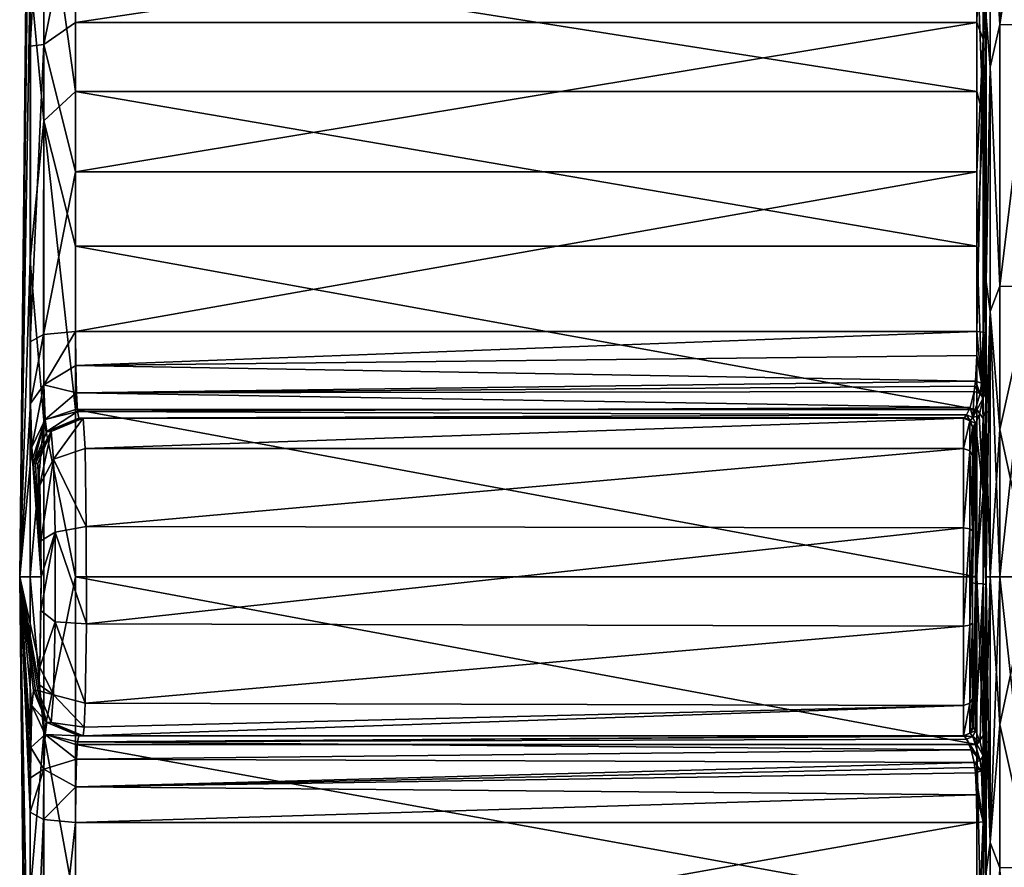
# Model space of a CAD drawing. Header units: metres. Extents: x -150 to 307, y -550 to 84.
# Tile 42 of 256: x -150 to -128, y -6 to 12. Entities that reach past the tile are written whole.
import ezdxf

# ---------------------------------------------------------------- set-up
doc = ezdxf.new("R2010")
doc.units = ezdxf.units.M
doc.layers.add('solid_26006363', color=7, linetype='CONTINUOUS')

msp = doc.modelspace()

# ---------------------------------------------------------------- linework, layer by layer
at = {"layer": 'solid_26006363'}
for points in [[(-149.55748, 22.002348, 0.929907), (-149.557495, 21.161976, -6.093599), (-149.790115, 0, 4.446302)], [(-149.55748, 20.572863, 7.856444), (-149.55748, 22.002348, 0.929907), (-149.790115, 0, 4.446302)], [(-149.557495, 21.161976, -6.093599), (-149.557495, 18.137924, -12.489114), (-149.790115, 0, 4.446302)], [(-149.549118, 3.821552, 22.070028), (-149.55748, 20.572863, 7.856444), (-149.790115, 0, 4.446302)], [(-149.549118, 3.821552, 22.070028), (-149.557495, 17.017513, 13.977287), (-149.55748, 20.572863, 7.856444)], [(-149.557495, 18.137924, -12.489114), (-149.55748, 13.243367, -17.594952), (-149.790115, 0, 4.446302)], [(-128.566528, 17.221184, 15.16188), (-128.704758, 15.19234, 17.268261), (-128.704758, 12.221096, 19.484476)], [(-128.566528, 11.85978, 19.641726), (-128.566528, 17.221184, 15.16188), (-128.704758, 12.221096, 19.484476)], [(-128.566528, 11.85978, 19.641726), (-128.504959, 15.066112, 17.124796), (-128.566528, 17.221184, 15.16188)], [(-149.257004, 17.04879, 15.010102), (-149.557495, 17.017513, 13.977287), (-149.557495, 11.70232, 18.655272)], [(-149.257004, 17.04879, 15.010102), (-149.557495, 11.70232, 18.655272), (-149.257004, 11.741058, 19.445103)], [(-149.55748, 5.181652, 21.403736), (-149.557495, 11.70232, 18.655272), (-149.557495, 17.017513, 13.977287)], [(-149.549118, 3.821552, 22.070028), (-149.55748, 5.181652, 21.403736), (-149.557495, 17.017513, 13.977287)], [(-149.257004, 17.04879, 15.010102), (-149.257004, 11.741058, 19.445103), (-148.557724, 15.192333, 17.268267)], [(-128.41214, 15.710423, -13.613159), (-128.199997, 16.75091, -12.161292), (-128.199997, 12.17732, -16.739262)], [(-128.41214, 15.710423, 13.613159), (-128.199997, 12.177239, 16.739321), (-128.199997, 16.750858, 12.161364)], [(-127.5, 16.747065, -12.166586), (-128.199997, 12.17732, -16.739262), (-128.199997, 16.75091, -12.161292)], [(-127.5, 16.747051, 12.166605), (-128.199997, 16.750858, 12.161364), (-128.199997, 12.177239, 16.739321)], [(-127.5, 16.747065, -12.166586), (-127.5, 12.169675, -16.74482), (-128.199997, 12.17732, -16.739262)], [(-127.5, 12.169649, 16.744839), (-127.5, 16.747051, 12.166605), (-128.199997, 12.177239, 16.739321)], [(-128.504959, 12.119553, 19.322598), (-128.5, 10.680099, 19.901461), (-128.5, 16.267986, 15.667793)], [(-128.504959, 15.066112, 17.124796), (-128.504959, 12.119553, 19.322598), (-128.5, 16.267986, 15.667793)], [(-128.5, 16.267986, 15.667793), (-128.5, 10.680099, 19.901461), (-128.5, 12.352359, 16.982695)], [(-128.566528, 15.87718, -16.564024), (-128.566528, 10.156107, -20.574385), (-128.704758, 13.833979, -18.374466)], [(-128.566528, 15.87718, -16.564024), (-128.504959, 13.719043, -18.221806), (-128.504959, 10.613758, -20.188969)], [(-128.566528, 15.87718, -16.564024), (-128.504959, 10.613758, -20.188969), (-128.566528, 10.156107, -20.574385)], [(-128.504959, 13.719043, -18.221806), (-128.5, 15.870597, -16.070179), (-128.5, 10.17768, -20.162928)], [(-128.5, 15.870597, -16.070179), (-128.5, 12.352546, -16.982559), (-128.5, 6.504693, -19.967161)], [(-128.5, 10.17768, -20.162928), (-128.5, 15.870597, -16.070179), (-128.5, 6.504693, -19.967161)], [(-149.257004, 10.054439, -20.368423), (-149.55748, 13.243367, -17.594952), (-149.257004, 15.718242, -16.398211)], [(-149.257004, 15.718242, -16.398211), (-148.557724, 13.833977, -18.374468), (-148.557724, 10.702678, -20.35811)], [(-149.257004, 10.054439, -20.368423), (-149.257004, 15.718242, -16.398211), (-148.557724, 10.702678, -20.35811)], [(-128.41214, 11.23877, -17.487869), (-128.5, 12.352546, -16.982559), (-128.41214, 15.710423, -13.613159)], [(-128.41214, 15.710423, 13.613159), (-128.5, 12.352359, 16.982695), (-128.41214, 11.23877, 17.487869)], [(-128.41214, 15.710423, 13.613159), (-128.41214, 11.23877, 17.487869), (-128.199997, 12.177239, 16.739321)], [(-128.41214, 11.23877, -17.487869), (-128.41214, 15.710423, -13.613159), (-128.199997, 12.17732, -16.739262)], [(-149.257004, 11.741058, 19.445103), (-148.557724, 12.221092, 19.484478), (-148.557724, 15.192333, 17.268267)], [(-128.704758, 15.19234, 17.268261), (-148.557724, 15.192333, 17.268267), (-148.557724, 12.221092, 19.484478)], [(-128.704758, 12.221096, 19.484476), (-128.704758, 15.19234, 17.268261), (-148.557724, 12.221092, 19.484478)], [(-128.566528, 11.85978, 19.641726), (-128.504959, 12.119553, 19.322598), (-128.504959, 15.066112, 17.124796)], [(-128.704758, 13.833979, -18.374466), (-128.704758, 10.702678, -20.35811), (-148.557724, 13.833977, -18.374468)], [(-128.704758, 10.702678, -20.35811), (-148.557724, 10.702678, -20.35811), (-148.557724, 13.833977, -18.374468)], [(-128.566528, 10.156107, -20.574385), (-128.704758, 10.702678, -20.35811), (-128.704758, 13.833979, -18.374466)], [(-128.504959, 10.613758, -20.188969), (-128.504959, 13.719043, -18.221806), (-128.5, 10.17768, -20.162928)], [(-149.55748, 13.243367, -17.594952), (-149.557495, 6.983057, -20.88545), (-149.790115, 0, 4.446302)], [(-149.257004, 10.054439, -20.368423), (-149.557495, 6.983057, -20.88545), (-149.55748, 13.243367, -17.594952)], [(-149.257004, 11.741058, 19.445103), (-148.557724, 8.93243, 21.194614), (-148.557724, 12.221092, 19.484478)], [(-128.704758, 12.221096, 19.484476), (-148.557724, 12.221092, 19.484478), (-148.557724, 8.93243, 21.194614)], [(-128.704758, 8.932431, 21.194614), (-128.704758, 12.221096, 19.484476), (-148.557724, 8.93243, 21.194614)], [(-128.566528, 11.85978, 19.641726), (-128.704758, 12.221096, 19.484476), (-128.704758, 8.932431, 21.194614)], [(-128.41214, 11.23877, -17.487869), (-128.5, 6.504693, -19.967161), (-128.5, 12.352546, -16.982559)], [(-128.5, 10.680099, 19.901461), (-128.5, 6.5045, 19.967224), (-128.5, 12.352359, 16.982695)], [(-128.41214, 11.23877, 17.487869), (-128.5, 12.352359, 16.982695), (-128.5, 6.5045, 19.967224)], [(-128.41214, 11.23877, -17.487869), (-128.199997, 12.17732, -16.739262), (-128.199997, 6.413888, -19.681261)], [(-128.41214, 11.23877, 17.487869), (-128.199997, 6.413818, 19.681284), (-128.199997, 12.177239, 16.739321)], [(-127.5, 12.169675, -16.74482), (-128.199997, 6.413888, -19.681261), (-128.199997, 12.17732, -16.739262)], [(-127.5, 12.169649, 16.744839), (-128.199997, 12.177239, 16.739321), (-128.199997, 6.413818, 19.681284)], [(-127.5, 12.169675, -16.74482), (-127.5, 6.400923, -19.685482), (-128.199997, 6.413888, -19.681261)], [(-127.5, 6.400903, 19.685488), (-127.5, 12.169649, 16.744839), (-128.199997, 6.413818, 19.681284)], [(-128.566528, 11.85978, 19.641726), (-128.504959, 8.858209, 21.018526), (-128.504959, 12.119553, 19.322598)], [(-128.504959, 12.119553, 19.322598), (-128.504959, 8.858209, 21.018526), (-128.5, 10.680099, 19.901461)], [(-149.257004, 11.741058, 19.445103), (-149.557495, 11.70232, 18.655272), (-149.55748, 5.181652, 21.403736)], [(-149.263947, 5.343057, 22.070446), (-149.257004, 11.741058, 19.445103), (-149.55748, 5.181652, 21.403736)], [(-149.257004, 11.741058, 19.445103), (-149.263947, 5.343057, 22.070446), (-148.557724, 8.93243, 21.194614)], [(-128.566528, 11.85978, 19.641726), (-128.704758, 8.932431, 21.194614), (-128.704758, 5.411765, 22.354258)], [(-128.566528, 11.85978, 19.641726), (-128.704758, 5.411765, 22.354258), (-128.566528, 5.398715, 22.30035)], [(-128.566528, 11.85978, 19.641726), (-128.566528, 5.398715, 22.30035), (-128.504959, 8.858209, 21.018526)], [(-128.41214, 5.856619, -19.945814), (-128.5, 6.504693, -19.967161), (-128.41214, 11.23877, -17.487869)], [(-128.41214, 11.23877, 17.487869), (-128.5, 6.5045, 19.967224), (-128.41214, 5.856619, 19.945814)], [(-128.41214, 11.23877, 17.487869), (-128.41214, 5.856619, 19.945814), (-128.199997, 6.413818, 19.681284)], [(-128.41214, 5.856619, -19.945814), (-128.41214, 11.23877, -17.487869), (-128.199997, 6.413888, -19.681261)], [(-149.257004, 10.054439, -20.368423), (-148.557724, 10.702678, -20.35811), (-148.557724, 7.293396, -21.812986)], [(-128.704758, 7.293396, -21.812986), (-148.557724, 7.293396, -21.812986), (-148.557724, 10.702678, -20.35811)], [(-128.704758, 10.702678, -20.35811), (-128.704758, 7.293396, -21.812986), (-148.557724, 10.702678, -20.35811)], [(-128.566528, 10.156107, -20.574385), (-128.704758, 7.293396, -21.812986), (-128.704758, 10.702678, -20.35811)], [(-128.504959, 5.366802, 22.168531), (-128.5, 4.075752, 22.215359), (-128.5, 10.680099, 19.901461)], [(-128.504959, 8.858209, 21.018526), (-128.504959, 5.366802, 22.168531), (-128.5, 10.680099, 19.901461)], [(-128.5, 10.680099, 19.901461), (-128.5, 4.075752, 22.215359), (-128.5, 6.5045, 19.967224)], [(-128.566528, 10.156107, -20.574385), (-128.504959, 10.613758, -20.188969), (-128.504959, 7.232801, -21.631758)], [(-128.504959, 7.232801, -21.631758), (-128.504959, 10.613758, -20.188969), (-128.5, 10.17768, -20.162928)], [(-149.257004, 3.458369, -22.450035), (-149.557495, 6.983057, -20.88545), (-149.257004, 10.054439, -20.368423)], [(-149.257004, 10.054439, -20.368423), (-148.557724, 7.293396, -21.812986), (-148.557724, 3.694679, -22.701307)], [(-149.257004, 3.458369, -22.450035), (-149.257004, 10.054439, -20.368423), (-148.557724, 3.694679, -22.701307)], [(-128.566528, 10.156107, -20.574385), (-128.566528, 3.493339, -22.677044), (-128.704758, 7.293396, -21.812986)], [(-128.566528, 10.156107, -20.574385), (-128.504959, 7.232801, -21.631758), (-128.504959, 3.663983, -22.512697)], [(-128.566528, 10.156107, -20.574385), (-128.504959, 3.663983, -22.512697), (-128.566528, 3.493339, -22.677044)], [(-128.504959, 7.232801, -21.631758), (-128.5, 10.17768, -20.162928), (-128.5, 3.504969, -22.312546)], [(-128.5, 10.17768, -20.162928), (-128.5, 6.504693, -19.967161), (-128.5, 3.295994, -20.739733)], [(-128.5, 3.504969, -22.312546), (-128.5, 10.17768, -20.162928), (-128.5, 3.295994, -20.739733)], [(-149.263947, 5.343057, 22.070446), (-148.557724, 5.411765, 22.354258), (-148.557724, 8.93243, 21.194614)], [(-128.704758, 8.932431, 21.194614), (-148.557724, 5.411765, 22.354258), (-128.704758, 5.411765, 22.354258)], [(-128.704758, 8.932431, 21.194614), (-148.557724, 8.93243, 21.194614), (-148.557724, 5.411765, 22.354258)], [(-128.566528, 5.398715, 22.30035), (-128.504959, 5.366802, 22.168531), (-128.504959, 8.858209, 21.018526)], [(-128.704758, 3.694679, -22.701307), (-148.557724, 3.694679, -22.701307), (-148.557724, 7.293396, -21.812986)], [(-128.704758, 7.293396, -21.812986), (-128.704758, 3.694679, -22.701307), (-148.557724, 7.293396, -21.812986)], [(-128.566528, 3.493339, -22.677044), (-128.704758, 3.694679, -22.701307), (-128.704758, 7.293396, -21.812986)], [(-128.504959, 3.663983, -22.512697), (-128.504959, 7.232801, -21.631758), (-128.5, 3.504969, -22.312546)], [(-149.557495, 6.983057, -20.88545), (-149.557495, 0, -22.021814), (-149.790115, 0, 4.446302)], [(-149.257004, 3.458369, -22.450035), (-149.557495, 0, -22.021814), (-149.557495, 6.983057, -20.88545)], [(-128.41214, 5.856619, -19.945814), (-128.5, 3.295994, -20.739733), (-128.5, 6.504693, -19.967161)], [(-128.5, 4.075752, 22.215359), (-128.5, 3.295826, 20.739759), (-128.5, 6.5045, 19.967224)], [(-128.41214, 5.856619, 19.945814), (-128.5, 6.5045, 19.967224), (-128.5, 3.295826, 20.739759)], [(-128.41214, 5.856619, -19.945814), (-128.199997, 6.413888, -19.681261), (-128.199997, 3.251083, -20.443104)], [(-128.41214, 5.856619, 19.945814), (-128.199997, 3.251045, 20.44311), (-128.199997, 6.413818, 19.681284)], [(-127.5, 6.400923, -19.685482), (-128.199997, 3.251083, -20.443104), (-128.199997, 6.413888, -19.681261)], [(-127.5, 6.400903, 19.685488), (-128.199997, 6.413818, 19.681284), (-128.199997, 3.251045, 20.44311)], [(-127.5, 6.400923, -19.685482), (-127.5, 0, -20.700001), (-128.199997, 3.251083, -20.443104)], [(-127.5, 6.400903, 19.685488), (-128.199997, 3.251045, 20.44311), (-128.199997, 0, 20.700001)], [(-127.5, 0, 20.700001), (-127.5, 6.400903, 19.685488), (-128.199997, 0, 20.700001)], [(-128.41214, 5.856619, -19.945814), (-128.41214, 0, -20.787868), (-128.5, 3.295994, -20.739733)], [(-128.41214, 5.856619, 19.945814), (-128.5, 3.295826, 20.739759), (-128.5, 0, 21)], [(-128.41214, 5.856619, 19.945814), (-128.5, 0, 21), (-128.41214, 0, 20.787868)], [(-128.41214, 5.856619, 19.945814), (-128.41214, 0, 20.787868), (-128.199997, 3.251045, 20.44311)], [(-128.41214, 5.856619, -19.945814), (-128.199997, 3.251083, -20.443104), (-128.199997, 0, -20.700001)], [(-128.41214, 5.856619, -19.945814), (-128.199997, 0, -20.700001), (-128.41214, 0, -20.787868)], [(-149.263947, 5.343057, 22.070446), (-149.55748, 5.181652, 21.403736), (-149.549118, 3.821552, 22.070028)], [(-149.255219, 4.234103, 22.62145), (-149.263947, 5.343057, 22.070446), (-149.549118, 3.821552, 22.070028)], [(-149.255219, 4.234103, 22.62145), (-148.557724, 5.411765, 22.354258), (-149.263947, 5.343057, 22.070446)], [(-149.255219, 4.234103, 22.62145), (-148.552979, 4.661376, 22.672649), (-148.557724, 5.411765, 22.354258)], [(-148.552979, 4.661376, 22.672649), (-128.704758, 5.411765, 22.354258), (-148.557724, 5.411765, 22.354258)], [(-128.708725, 4.886241, 22.545866), (-128.704758, 5.411765, 22.354258), (-148.552979, 4.661376, 22.672649)], [(-128.601822, 4.275221, 22.903849), (-128.704758, 5.411765, 22.354258), (-128.708725, 4.886241, 22.545866)], [(-128.566528, 5.398715, 22.30035), (-128.704758, 5.411765, 22.354258), (-128.601822, 4.275221, 22.903849)], [(-128.566528, 5.398715, 22.30035), (-128.601822, 4.275221, 22.903849), (-128.536957, 4.185961, 22.812107)], [(-128.566528, 5.398715, 22.30035), (-128.536957, 4.185961, 22.812107), (-128.509094, 4.799668, 22.378595)], [(-128.566528, 5.398715, 22.30035), (-128.509094, 4.799668, 22.378595), (-128.504959, 5.366802, 22.168531)], [(-128.504959, 5.366802, 22.168531), (-128.509247, 4.131283, 22.514196), (-128.5, 4.075752, 22.215359)], [(-128.504959, 5.366802, 22.168531), (-128.509094, 4.799668, 22.378595), (-128.509247, 4.131283, 22.514196)], [(-128.735474, 4.316278, 22.936073), (-128.708725, 4.886241, 22.545866), (-148.552979, 4.661376, 22.672649)], [(-128.601822, 4.275221, 22.903849), (-128.708725, 4.886241, 22.545866), (-128.735474, 4.316278, 22.936073)], [(-128.509094, 4.799668, 22.378595), (-128.536957, 4.185961, 22.812107), (-128.509247, 4.131283, 22.514196)], [(-149.255219, 4.234103, 22.62145), (-148.539352, 4.056481, 23.211575), (-148.552979, 4.661376, 22.672649)], [(-128.735474, 4.316278, 22.936073), (-148.552979, 4.661376, 22.672649), (-148.539352, 4.056481, 23.211575)], [(-149.255219, 4.234103, 22.62145), (-149.549118, 3.821552, 22.070028), (-149.525436, 2.865414, 23.256069)], [(-149.255219, 4.234103, 22.62145), (-149.525436, 2.865414, 23.256069), (-149.230774, 3.473176, 23.596373)], [(-149.255219, 4.234103, 22.62145), (-149.230774, 3.473176, 23.596373), (-148.539352, 4.056481, 23.211575)], [(-128.747971, 4.203854, 23.045143), (-128.735474, 4.316278, 22.936073), (-148.539352, 4.056481, 23.211575)], [(-128.765305, 4.090591, 23.170328), (-128.747971, 4.203854, 23.045143), (-148.539352, 4.056481, 23.211575)], [(-128.633835, 4.043331, 23.148865), (-128.747971, 4.203854, 23.045143), (-128.765305, 4.090591, 23.170328)], [(-128.633835, 4.043331, 23.148865), (-128.735474, 4.316278, 22.936073), (-128.747971, 4.203854, 23.045143)], [(-128.601822, 4.275221, 22.903849), (-128.735474, 4.316278, 22.936073), (-128.633835, 4.043331, 23.148865)], [(-128.601822, 4.275221, 22.903849), (-128.633835, 4.043331, 23.148865), (-128.568024, 3.943377, 23.073639)], [(-128.601822, 4.275221, 22.903849), (-128.568024, 3.943377, 23.073639), (-128.549973, 4.065083, 22.9338)], [(-128.601822, 4.275221, 22.903849), (-128.549973, 4.065083, 22.9338), (-128.536957, 4.185961, 22.812107)], [(-128.509247, 4.131283, 22.514196), (-128.536957, 4.185961, 22.812107), (-128.549973, 4.065083, 22.9338)], [(-128.509247, 4.131283, 22.514196), (-128.549973, 4.065083, 22.9338), (-128.5, 4.075752, 22.215359)], [(-149.230774, 3.473176, 23.596373), (-148.517578, 3.647903, 23.936932), (-148.539352, 4.056481, 23.211575)], [(-128.85289, 3.737844, 23.719807), (-128.765305, 4.090591, 23.170328), (-148.539352, 4.056481, 23.211575)], [(-128.85289, 3.737844, 23.719807), (-148.539352, 4.056481, 23.211575), (-148.517578, 3.647903, 23.936932)], [(-128.793884, 3.518369, 24.178934), (-128.765305, 4.090591, 23.170328), (-128.85289, 3.737844, 23.719807)], [(-128.633835, 4.043331, 23.148865), (-128.765305, 4.090591, 23.170328), (-128.793884, 3.518369, 24.178934)], [(-128.633835, 4.043331, 23.148865), (-128.793884, 3.518369, 24.178934), (-128.568024, 3.943377, 23.073639)], [(-128.793884, 3.518369, 24.178934), (-128.655609, 3.561761, 23.667166), (-128.568024, 3.943377, 23.073639)], [(-128.568024, 1.867751, 23.333549), (-128.568024, 3.943377, 23.073639), (-128.655609, 3.561761, 23.667166)], [(-128.568024, 3.943377, 23.073639), (-128.5, 1.921467, 22.502216), (-128.5, 4.075752, 22.215359)], [(-128.549973, 4.065083, 22.9338), (-128.568024, 3.943377, 23.073639), (-128.5, 4.075752, 22.215359)], [(-128.568024, 1.867751, 23.333549), (-128.5, 1.921467, 22.502216), (-128.568024, 3.943377, 23.073639)], [(-128.5, 4.075752, 22.215359), (-128.5, 0, 21), (-128.5, 3.295826, 20.739759)], [(-128.5, 4.075752, 22.215359), (-128.5, -4.076435, 22.215277), (-128.5, 0, 21)], [(-128.5, 4.075752, 22.215359), (-128.5, 1.921467, 22.502216), (-128.5, -4.076435, 22.215277)], [(-149.525436, 2.865414, 23.256069), (-149.549118, 3.821552, 22.070028), (-149.790115, 0, 4.446302)], [(-149.257004, 3.458369, -22.450035), (-148.557724, 3.694679, -22.701307), (-148.557724, 0, -23)], [(-128.704758, 0, -23), (-148.557724, 0, -23), (-148.557724, 3.694679, -22.701307)], [(-128.704758, 3.694679, -22.701307), (-128.704758, 0, -23), (-148.557724, 3.694679, -22.701307)], [(-128.929245, 3.576093, 24.171961), (-128.85289, 3.737844, 23.719807), (-148.517578, 3.647903, 23.936932)], [(-128.793884, 3.518369, 24.178934), (-128.85289, 3.737844, 23.719807), (-128.929245, 3.576093, 24.171961)], [(-128.566528, 3.493339, -22.677044), (-128.704758, 0, -23), (-128.704758, 3.694679, -22.701307)], [(-149.230774, 3.473176, 23.596373), (-149.525436, 2.865414, 23.256069), (-149.508362, 2.595075, 24.009245)], [(-149.230774, 3.473176, 23.596373), (-149.508362, 2.595075, 24.009245), (-149.489075, 2.502502, 24.808876)], [(-149.230774, 3.473176, 23.596373), (-149.489075, 2.502502, 24.808876), (-149.195389, 3.207991, 24.801588)], [(-149.230774, 3.473176, 23.596373), (-149.195389, 3.207991, 24.801588), (-148.517578, 3.647903, 23.936932)], [(-149.195389, 3.207991, 24.801588), (-148.489395, 3.5, 24.784067), (-148.517578, 3.647903, 23.936932)], [(-149.195389, 3.207991, 24.801588), (-148.390259, 3.5, 28.5), (-148.441559, 3.5, 26.64208)], [(-149.096191, 3.207991, 28.520147), (-148.390259, 3.5, 28.5), (-149.195389, 3.207991, 24.801588)], [(-149.195389, 3.207991, 24.801588), (-148.441559, 3.5, 26.64208), (-148.489395, 3.5, 24.784067)], [(-149.042389, 2.595554, 30.405266), (-148.390259, 3.5, 28.5), (-149.096191, 3.207991, 28.520147)], [(-149.042389, 2.595554, 30.405266), (-148.348419, 2.835354, 30.552015), (-148.390259, 3.5, 28.5)], [(-128.929245, 3.576093, 24.171961), (-148.517578, 3.647903, 23.936932), (-148.489395, 3.5, 24.784067)], [(-128.973541, 3.517469, 24.489044), (-128.929245, 3.576093, 24.171961), (-148.489395, 3.5, 24.784067)], [(-128.973541, 3.517469, 24.489044), (-148.489395, 3.5, 24.784067), (-128.995712, 3.5, 24.784067)], [(-148.489395, 3.5, 24.784067), (-129, 3.5, 28.5), (-129, 3.5, 24.996927)], [(-128.998932, 3.5, 24.890474), (-148.489395, 3.5, 24.784067), (-129, 3.5, 24.996927)], [(-148.489395, 3.5, 24.784067), (-148.390259, 3.5, 28.5), (-129, 3.5, 28.5)], [(-148.489395, 3.5, 24.784067), (-148.441559, 3.5, 26.64208), (-148.390259, 3.5, 28.5)], [(-128.998932, 3.5, 24.890474), (-128.995712, 3.5, 24.784067), (-148.489395, 3.5, 24.784067)], [(-148.348419, 2.835354, 30.552015), (-129, 3.5, 28.5), (-148.390259, 3.5, 28.5)], [(-129, 2.83156, 30.557247), (-129, 3.5, 28.5), (-148.348419, 2.835354, 30.552015)], [(-128.858582, 3.441421, 28.5), (-129, 3.5, 24.996927), (-129, 3.5, 28.5)], [(-128.858582, 3.441421, 24.996927), (-128.998932, 3.5, 24.890474), (-129, 3.5, 24.996927)], [(-128.858582, 3.441421, 28.5), (-128.858582, 3.441421, 24.996927), (-129, 3.5, 24.996927)], [(-128.858582, 3.441421, 28.5), (-129, 3.5, 28.5), (-129, 2.83156, 30.557247)], [(-128.858582, 3.441421, 24.996927), (-128.995712, 3.5, 24.784067), (-128.998932, 3.5, 24.890474)], [(-128.854782, 3.4418, 24.789742), (-128.973541, 3.517469, 24.489044), (-128.995712, 3.5, 24.784067)], [(-128.858582, 3.441421, 24.996927), (-128.854782, 3.4418, 24.789742), (-128.995712, 3.5, 24.784067)], [(-128.854782, 3.4418, 24.789742), (-128.929245, 3.576093, 24.171961), (-128.973541, 3.517469, 24.489044)], [(-128.793884, 3.518369, 24.178934), (-128.929245, 3.576093, 24.171961), (-128.854782, 3.4418, 24.789742)], [(-128.793884, 3.518369, 24.178934), (-128.854782, 3.4418, 24.789742), (-128.731964, 3.386746, 24.155552)], [(-128.793884, 3.518369, 24.178934), (-128.731964, 3.386746, 24.155552), (-128.655609, 3.561761, 23.667166)], [(-128.568024, 1.867751, 23.333549), (-128.655609, 3.561761, 23.667166), (-128.731964, 3.386746, 24.155552)], [(-128.566528, 3.493339, -22.677044), (-128.566528, -3.493339, -22.677044), (-128.704758, 0, -23)], [(-128.566528, 3.493339, -22.677044), (-128.504959, 3.663983, -22.512697), (-128.504959, 0, -22.808908)], [(-128.566528, 3.493339, -22.677044), (-128.504959, 0, -22.808908), (-128.566528, -3.493339, -22.677044)], [(-128.504959, 0, -22.808908), (-128.504959, 3.663983, -22.512697), (-128.5, 3.504969, -22.312546)], [(-128.504959, 0, -22.808908), (-128.5, 3.504969, -22.312546), (-128.5, -3.503974, -22.312702)], [(-128.5, 3.504969, -22.312546), (-128.5, 3.295994, -20.739733), (-128.5, 0, -21)], [(-128.5, -3.503974, -22.312702), (-128.5, 3.504969, -22.312546), (-128.5, 0, -21)], [(-149.257004, -3.458369, -22.450035), (-149.557495, 0, -22.021814), (-149.257004, 3.458369, -22.450035)], [(-149.257004, -3.458369, -22.450035), (-149.257004, 3.458369, -22.450035), (-148.557724, 0, -23)], [(-128.858582, 2.784168, 30.522818), (-128.858582, 3.441421, 28.5), (-129, 2.83156, 30.557247)], [(-128.858582, 3.441421, 24.996927), (-128.800003, 3.3, 24.996927), (-128.854782, 3.4418, 24.789742)], [(-128.858582, 3.441421, 24.996927), (-128.800003, 3.3, 28.5), (-128.800003, 3.3, 24.996927)], [(-128.858582, 3.441421, 28.5), (-128.800003, 3.3, 28.5), (-128.858582, 3.441421, 24.996927)], [(-128.858582, 2.784168, 30.522818), (-128.800003, 3.3, 28.5), (-128.858582, 3.441421, 28.5)], [(-128.858582, 2.784168, 30.522818), (-128.800003, 2.671402, 30.437315), (-128.800003, 3.3, 28.5)], [(-128.854782, 3.4418, 24.789742), (-128.798965, 3.300534, 24.894499), (-128.795883, 3.301071, 24.792112)], [(-128.854782, 3.4418, 24.789742), (-128.795883, 3.301071, 24.792112), (-128.731964, 3.386746, 24.155552)], [(-128.854782, 3.4418, 24.789742), (-128.800003, 3.3, 24.996927), (-128.798965, 3.300534, 24.894499)], [(-128.800003, -0.131629, 25.213238), (-128.731964, -0.144862, 24.391388), (-128.731964, 3.386746, 24.155552)], [(-128.774521, 3.321461, 24.485405), (-128.800003, -0.131629, 25.213238), (-128.731964, 3.386746, 24.155552)], [(-128.774521, 3.321461, 24.485405), (-128.795883, 3.301071, 24.792112), (-128.800003, -0.131629, 25.213238)], [(-128.795883, 3.301071, 24.792112), (-128.798965, 3.300534, 24.894499), (-128.800003, -0.131629, 25.213238)], [(-128.798965, 3.300534, 24.894499), (-128.800003, 3.3, 24.996927), (-128.800003, -0.131629, 25.213238)], [(-128.800003, 3.3, 28.5), (-128.800003, -3.3, 28.5), (-128.800003, -3.3, 24.996927)], [(-128.800003, -0.131629, 25.213238), (-128.800003, 3.3, 28.5), (-128.800003, -3.3, 24.996927)], [(-128.800003, 3.3, 28.5), (-128.800003, 2.671402, 30.437315), (-128.800003, -3.3, 28.5)], [(-128.800003, -0.131629, 25.213238), (-128.800003, 3.3, 24.996927), (-128.800003, 3.3, 28.5)], [(-128.774521, 3.321461, 24.485405), (-128.731964, 3.386746, 24.155552), (-128.795883, 3.301071, 24.792112)], [(-128.731964, -0.144862, 24.391388), (-128.568024, 1.867751, 23.333549), (-128.731964, 3.386746, 24.155552)], [(-128.41214, 0, -20.787868), (-128.5, 0, -21), (-128.5, 3.295994, -20.739733)], [(-149.096191, 3.207991, 28.520147), (-149.489075, 2.502502, 24.808876), (-149.441193, 2.502502, 26.668749)], [(-149.096191, 3.207991, 28.520147), (-149.195389, 3.207991, 24.801588), (-149.489075, 2.502502, 24.808876)], [(-149.096191, 3.207991, 28.520147), (-149.441193, 2.502502, 26.668749), (-149.389847, 2.502502, 28.528528)], [(-149.096191, 3.207991, 28.520147), (-149.389847, 2.502502, 28.528528), (-149.347977, 2.02728, 29.99572)], [(-149.042389, 2.595554, 30.405266), (-149.096191, 3.207991, 28.520147), (-149.347977, 2.02728, 29.99572)], [(-128.41214, 0, 20.787868), (-128.199997, 0, 20.700001), (-128.199997, 3.251045, 20.44311)], [(-127.5, 0, -20.700001), (-128.199997, 0, -20.700001), (-128.199997, 3.251083, -20.443104)], [(-149.525436, 2.865414, 23.256069), (-149.790115, 0, 4.446302), (-149.31842, 0.000896, 31.030924)], [(-149.508362, 2.595075, 24.009245), (-149.525436, 2.865414, 23.256069), (-149.31842, 0.000896, 31.030924)], [(-149.042389, 2.595554, 30.405266), (-148.322586, 1.110057, 31.819304), (-148.348419, 2.835354, 30.552015)], [(-129, 2.83156, 30.557247), (-148.348419, 2.835354, 30.552015), (-148.322586, 1.110057, 31.819304)], [(-129, 1.08156, 31.828697), (-129, 2.83156, 30.557247), (-148.322586, 1.110057, 31.819304)], [(-128.858582, 2.784168, 30.522818), (-129, 2.83156, 30.557247), (-129, 1.08156, 31.828697)], [(-128.858582, 1.063458, 31.772985), (-128.858582, 2.784168, 30.522818), (-129, 1.08156, 31.828697)], [(-128.858582, 2.784168, 30.522818), (-128.800003, 1.020504, 31.638052), (-128.800003, 2.671402, 30.437315)], [(-128.858582, 1.063458, 31.772985), (-128.800003, 1.020504, 31.638052), (-128.858582, 2.784168, 30.522818)], [(-128.800003, 2.671402, 30.437315), (-128.800003, -2.671414, 30.437298), (-128.800003, -3.3, 28.5)], [(-128.800003, 2.671402, 30.437315), (-128.800003, 1.020504, 31.638052), (-128.800003, -2.671414, 30.437298)], [(-149.489075, 2.502502, 24.808876), (-149.508362, 2.595075, 24.009245), (-149.31842, 0.000896, 31.030924)], [(-149.441193, 2.502502, 26.668749), (-149.489075, 2.502502, 24.808876), (-149.31842, 0.000896, 31.030924)], [(-149.389847, 2.502502, 28.528528), (-149.441193, 2.502502, 26.668749), (-149.31842, 0.000896, 31.030924)], [(-149.347977, 2.02728, 29.99572), (-149.389847, 2.502502, 28.528528), (-149.31842, 0.000896, 31.030924)], [(-149.042389, 2.595554, 30.405266), (-149.347977, 2.02728, 29.99572), (-149.322113, 0.793691, 30.901833)], [(-149.042389, 2.595554, 30.405266), (-149.322113, 0.793691, 30.901833), (-149.009125, 0.991647, 31.570749)], [(-149.042389, 2.595554, 30.405266), (-149.009125, 0.991647, 31.570749), (-148.322586, 1.110057, 31.819304)], [(-149.322113, 0.793691, 30.901833), (-149.347977, 2.02728, 29.99572), (-149.31842, 0.000896, 31.030924)], [(-128.731964, -0.144862, 24.391388), (-128.568024, -0.153002, 23.407682), (-128.568024, 1.867751, 23.333549)], [(-128.568024, -0.153002, 23.407682), (-128.5, -0.169425, 22.585262), (-128.5, 1.921467, 22.502216)], [(-128.568024, -0.153002, 23.407682), (-128.5, 1.921467, 22.502216), (-128.568024, 1.867751, 23.333549)], [(-128.5, 1.921467, 22.502216), (-128.5, -0.169425, 22.585262), (-128.5, -4.076435, 22.215277)], [(-149.009125, 0.991647, 31.570749), (-148.322067, -1.030606, 31.844824), (-148.322586, 1.110057, 31.819304)], [(-129, 1.08156, 31.828697), (-148.322586, 1.110057, 31.819304), (-148.322067, -1.030606, 31.844824)], [(-149.009125, 0.991647, 31.570749), (-149.322113, 0.793691, 30.901833), (-149.31842, 0.000896, 31.030924)], [(-149.009125, 0.991647, 31.570749), (-149.31842, 0.000896, 31.030924), (-149.321594, -0.736884, 30.92008)], [(-149.009125, 0.991647, 31.570749), (-149.321594, -0.736884, 30.92008), (-149.009125, -0.991361, 31.570841)], [(-149.009125, 0.991647, 31.570749), (-149.009125, -0.991361, 31.570841), (-148.322067, -1.030606, 31.844824)], [(-129, -1.081558, 31.828699), (-129, 1.08156, 31.828697), (-148.322067, -1.030606, 31.844824)], [(-128.858582, 1.063458, 31.772985), (-129, 1.08156, 31.828697), (-129, -1.081558, 31.828699)], [(-128.858582, -1.063458, 31.772985), (-128.858582, 1.063458, 31.772985), (-129, -1.081558, 31.828699)], [(-128.858582, -1.063458, 31.772985), (-128.800003, 1.020504, 31.638052), (-128.858582, 1.063458, 31.772985)], [(-128.858582, -1.063458, 31.772985), (-128.800003, -1.020522, 31.638046), (-128.800003, 1.020504, 31.638052)], [(-128.800003, 1.020504, 31.638052), (-128.800003, -1.020522, 31.638046), (-128.800003, -2.671414, 30.437298)], [(-149.346588, -1.991248, 30.044262), (-149.31842, 0.000896, 31.030924), (-149.790115, 0, 4.446302)], [(-149.790115, 0, 4.446302), (-149.523834, -2.830509, 23.329237), (-149.489075, -2.502502, 24.808876)], [(-149.441193, -2.502502, 26.668749), (-149.790115, 0, 4.446302), (-149.489075, -2.502502, 24.808876)], [(-149.790115, 0, 4.446302), (-149.548218, -3.758118, 22.121565), (-149.523834, -2.830509, 23.329237)], [(-149.790115, 0, 4.446302), (-149.555115, -4.42609, 21.681934), (-149.548218, -3.758118, 22.121565)], [(-149.790115, 0, 4.446302), (-149.55748, -5.181652, 21.403736), (-149.555115, -4.42609, 21.681934)], [(-149.790115, 0, 4.446302), (-149.557495, -11.70231, 18.655277), (-149.55748, -5.181652, 21.403736)], [(-149.790115, 0, 4.446302), (-149.557495, -17.017508, 13.977297), (-149.557495, -11.70231, 18.655277)], [(-149.790115, 0, 4.446302), (-149.55748, -20.572861, 7.856449), (-149.557495, -17.017508, 13.977297)], [(-149.790115, 0, 4.446302), (-149.55748, -22.002348, 0.929907), (-149.55748, -20.572861, 7.856449)], [(-149.790115, 0, 4.446302), (-149.557495, 0, -22.021814), (-149.55748, -22.002348, 0.929907)], [(-149.366669, -2.366707, 29.340874), (-149.346588, -1.991248, 30.044262), (-149.790115, 0, 4.446302)], [(-149.389847, -2.502502, 28.528528), (-149.366669, -2.366707, 29.340874), (-149.790115, 0, 4.446302)], [(-149.441193, -2.502502, 26.668749), (-149.389847, -2.502502, 28.528528), (-149.790115, 0, 4.446302)], [(-149.557495, 0, -22.021814), (-149.557495, -21.161976, -6.093599), (-149.55748, -22.002348, 0.929907)], [(-149.557495, 0, -22.021814), (-149.557495, -18.137924, -12.489114), (-149.557495, -21.161976, -6.093599)], [(-149.557495, 0, -22.021814), (-149.55748, -13.243367, -17.594952), (-149.557495, -18.137924, -12.489114)], [(-149.557495, 0, -22.021814), (-149.557495, -6.983057, -20.88545), (-149.55748, -13.243367, -17.594952)], [(-149.257004, -3.458369, -22.450035), (-149.557495, -6.983057, -20.88545), (-149.557495, 0, -22.021814)], [(-149.346588, -1.991248, 30.044262), (-149.321594, -0.736884, 30.92008), (-149.31842, 0.000896, 31.030924)], [(-128.566528, -3.493339, -22.677044), (-128.504959, 0, -22.808908), (-128.504959, -3.663983, -22.512697)], [(-128.504959, -3.663983, -22.512697), (-128.504959, 0, -22.808908), (-128.5, -3.503974, -22.312702)], [(-128.41214, -5.856619, -19.945814), (-128.5, 0, -21), (-128.41214, 0, -20.787868)], [(-128.5, -4.076435, 22.215277), (-128.5, -3.295994, 20.739733), (-128.5, 0, 21)], [(-128.41214, 0, 20.787868), (-128.5, 0, 21), (-128.5, -3.295994, 20.739733)], [(-128.41214, -5.856619, 19.945814), (-128.199997, -3.251083, 20.443104), (-128.199997, 0, 20.700001)], [(-128.41214, 0, 20.787868), (-128.41214, -5.856619, 19.945814), (-128.199997, 0, 20.700001)], [(-128.41214, 0, -20.787868), (-128.199997, 0, -20.700001), (-128.199997, -3.251045, -20.44311)], [(-128.41214, -5.856619, -19.945814), (-128.41214, 0, -20.787868), (-128.199997, -3.251045, -20.44311)], [(-128.199997, -3.251083, 20.443104), (-127.5, 0, 20.700001), (-128.199997, 0, 20.700001)], [(-127.5, -6.400923, 19.685482), (-127.5, 0, 20.700001), (-128.199997, -3.251083, 20.443104)], [(-149.257004, -3.458369, -22.450035), (-148.557724, 0, -23), (-148.557724, -3.694679, -22.701307)], [(-128.704758, -3.694679, -22.701307), (-148.557724, -3.694679, -22.701307), (-148.557724, 0, -23)], [(-128.704758, 0, -23), (-128.704758, -3.694679, -22.701307), (-148.557724, 0, -23)], [(-128.800003, -0.131629, 25.213238), (-128.800003, -3.3, 24.996927), (-128.731964, -0.144862, 24.391388)], [(-128.798965, -3.300534, 24.894499), (-128.731964, -0.144862, 24.391388), (-128.800003, -3.3, 24.996927)], [(-128.798965, -3.300534, 24.894499), (-128.795883, -3.301071, 24.792112), (-128.731964, -0.144862, 24.391388)], [(-128.795883, -3.301071, 24.792112), (-128.778931, -3.316002, 24.532104), (-128.731964, -0.144862, 24.391388)], [(-128.778931, -3.316002, 24.532104), (-128.731964, -3.386746, 24.155552), (-128.731964, -0.144862, 24.391388)], [(-128.731964, -0.144862, 24.391388), (-128.731964, -3.386746, 24.155552), (-128.568024, -0.153002, 23.407682)], [(-128.731964, -3.386746, 24.155552), (-128.631699, -3.642381, 23.509703), (-128.568024, -0.153002, 23.407682)], [(-128.566528, -3.493339, -22.677044), (-128.704758, -3.694679, -22.701307), (-128.704758, 0, -23)], [(-128.631699, -3.642381, 23.509703), (-128.568024, -3.943377, 23.073639), (-128.568024, -0.153002, 23.407682)], [(-128.568024, -3.943377, 23.073639), (-128.5, -0.169425, 22.585262), (-128.568024, -0.153002, 23.407682)], [(-128.550598, -4.060052, 22.939213), (-128.5, -0.169425, 22.585262), (-128.568024, -3.943377, 23.073639)], [(-128.550598, -4.060052, 22.939213), (-128.536957, -4.185953, 22.812115), (-128.5, -0.169425, 22.585262)], [(-128.536957, -4.185953, 22.812115), (-128.509247, -4.131296, 22.51425), (-128.5, -0.169425, 22.585262)], [(-128.509247, -4.131296, 22.51425), (-128.5, -4.076435, 22.215277), (-128.5, -0.169425, 22.585262)], [(-128.5, -3.503974, -22.312702), (-128.5, 0, -21), (-128.5, -3.295826, -20.739759)], [(-128.41214, -5.856619, -19.945814), (-128.5, -3.295826, -20.739759), (-128.5, 0, -21)], [(-128.41214, 0, 20.787868), (-128.5, -3.295994, 20.739733), (-128.41214, -5.856619, 19.945814)], [(-127.5, -6.400903, -19.685488), (-128.199997, 0, -20.700001), (-127.5, 0, -20.700001)], [(-127.5, -6.400903, -19.685488), (-128.199997, -3.251045, -20.44311), (-128.199997, 0, -20.700001)], [(-149.009125, -0.991361, 31.570841), (-149.321594, -0.736884, 30.92008), (-149.346588, -1.991248, 30.044262)], [(-149.009125, -0.991361, 31.570841), (-149.346588, -1.991248, 30.044262), (-149.042374, -2.595374, 30.405506)], [(-149.009125, -0.991361, 31.570841), (-149.042374, -2.595374, 30.405506), (-148.347046, -2.78496, 30.619905)], [(-149.009125, -0.991361, 31.570841), (-148.347046, -2.78496, 30.619905), (-148.322067, -1.030606, 31.844824)], [(-129, -1.081558, 31.828699), (-148.322067, -1.030606, 31.844824), (-148.347046, -2.78496, 30.619905)], [(-129, -2.831558, 30.557249), (-129, -1.081558, 31.828699), (-148.347046, -2.78496, 30.619905)], [(-128.858582, -1.063458, 31.772985), (-129, -1.081558, 31.828699), (-129, -2.831558, 30.557249)], [(-128.858582, -2.784168, 30.522818), (-128.858582, -1.063458, 31.772985), (-129, -2.831558, 30.557249)], [(-128.858582, -2.784168, 30.522818), (-128.800003, -2.671414, 30.437298), (-128.800003, -1.020522, 31.638046)], [(-128.858582, -2.784168, 30.522818), (-128.800003, -1.020522, 31.638046), (-128.858582, -1.063458, 31.772985)], [(-149.042374, -2.595374, 30.405506), (-149.346588, -1.991248, 30.044262), (-149.366669, -2.366707, 29.340874)], [(-149.042374, -2.595374, 30.405506), (-149.366669, -2.366707, 29.340874), (-149.389847, -2.502502, 28.528528)], [(-149.195389, -3.207991, 24.801588), (-149.489075, -2.502502, 24.808876), (-149.523834, -2.830509, 23.329237)], [(-149.195389, -3.207991, 24.801588), (-149.441193, -2.502502, 26.668749), (-149.489075, -2.502502, 24.808876)], [(-149.195389, -3.207991, 24.801588), (-149.389847, -2.502502, 28.528528), (-149.441193, -2.502502, 26.668749)], [(-149.096191, -3.207991, 28.520147), (-149.389847, -2.502502, 28.528528), (-149.195389, -3.207991, 24.801588)], [(-149.042374, -2.595374, 30.405506), (-149.389847, -2.502502, 28.528528), (-149.096191, -3.207991, 28.520147)], [(-149.042374, -2.595374, 30.405506), (-149.096191, -3.207991, 28.520147), (-148.367096, -3.310388, 29.636368)], [(-149.042374, -2.595374, 30.405506), (-148.367096, -3.310388, 29.636368), (-148.347046, -2.78496, 30.619905)], [(-129, -2.831558, 30.557249), (-148.347046, -2.78496, 30.619905), (-148.367096, -3.310388, 29.636368)], [(-128.858582, -2.784168, 30.522818), (-129, -2.831558, 30.557249), (-129, -3.5, 28.5)], [(-128.858582, -2.784168, 30.522818), (-129, -3.5, 28.5), (-128.858582, -3.441421, 28.5)], [(-128.858582, -3.441421, 28.5), (-128.800003, -3.3, 28.5), (-128.800003, -2.671414, 30.437298)], [(-128.858582, -2.784168, 30.522818), (-128.858582, -3.441421, 28.5), (-128.800003, -2.671414, 30.437298)], [(-149.230759, -3.473094, 23.596556), (-149.523834, -2.830509, 23.329237), (-149.548218, -3.758118, 22.121565)], [(-149.195389, -3.207991, 24.801588), (-149.523834, -2.830509, 23.329237), (-149.230759, -3.473094, 23.596556)], [(-129, -2.831558, 30.557249), (-148.390259, -3.5, 28.5), (-129, -3.5, 28.5)], [(-129, -2.831558, 30.557249), (-148.367096, -3.310388, 29.636368), (-148.390259, -3.5, 28.5)], [(-149.195389, -3.207991, 24.801588), (-149.230759, -3.473094, 23.596556), (-148.489395, -3.5, 24.784067)], [(-149.096191, -3.207991, 28.520147), (-149.195389, -3.207991, 24.801588), (-148.489395, -3.5, 24.784067)], [(-149.096191, -3.207991, 28.520147), (-148.489395, -3.5, 24.784067), (-148.441559, -3.5, 26.64208)], [(-149.096191, -3.207991, 28.520147), (-148.441559, -3.5, 26.64208), (-148.390259, -3.5, 28.5)], [(-149.096191, -3.207991, 28.520147), (-148.390259, -3.5, 28.5), (-148.367096, -3.310388, 29.636368)], [(-128.41214, -5.856619, -19.945814), (-128.199997, -3.251045, -20.44311), (-128.199997, -6.413818, -19.681284)], [(-128.41214, -5.856619, 19.945814), (-128.199997, -6.413888, 19.681261), (-128.199997, -3.251083, 20.443104)], [(-127.5, -6.400903, -19.685488), (-128.199997, -6.413818, -19.681284), (-128.199997, -3.251045, -20.44311)], [(-127.5, -6.400923, 19.685482), (-128.199997, -3.251083, 20.443104), (-128.199997, -6.413888, 19.681261)], [(-149.257004, -10.054439, -20.368423), (-149.557495, -6.983057, -20.88545), (-149.257004, -3.458369, -22.450035)], [(-149.257004, -3.458369, -22.450035), (-148.557724, -3.694679, -22.701307), (-148.557724, -7.293396, -21.812986)], [(-149.257004, -10.054439, -20.368423), (-149.257004, -3.458369, -22.450035), (-148.557724, -7.293396, -21.812986)], [(-128.858582, -3.441421, 24.996927), (-129, -3.5, 24.996927), (-128.995712, -3.5, 24.784067)], [(-128.858582, -3.441421, 24.996927), (-129, -3.5, 28.5), (-129, -3.5, 24.996927)], [(-128.858582, -3.441421, 28.5), (-129, -3.5, 28.5), (-128.858582, -3.441421, 24.996927)], [(-128.858582, -3.441421, 24.996927), (-128.995712, -3.5, 24.784067), (-128.854782, -3.4418, 24.789742)], [(-128.854782, -3.4418, 24.789742), (-128.995712, -3.5, 24.784067), (-128.793884, -3.518368, 24.178934)], [(-128.858582, -3.441421, 28.5), (-128.800003, -3.3, 24.996927), (-128.800003, -3.3, 28.5)], [(-128.858582, -3.441421, 24.996927), (-128.798965, -3.300534, 24.894499), (-128.800003, -3.3, 24.996927)], [(-128.858582, -3.441421, 28.5), (-128.858582, -3.441421, 24.996927), (-128.800003, -3.3, 24.996927)], [(-128.858582, -3.441421, 24.996927), (-128.795883, -3.301071, 24.792112), (-128.798965, -3.300534, 24.894499)], [(-128.858582, -3.441421, 24.996927), (-128.854782, -3.4418, 24.789742), (-128.795883, -3.301071, 24.792112)], [(-128.854782, -3.4418, 24.789742), (-128.778931, -3.316002, 24.532104), (-128.795883, -3.301071, 24.792112)], [(-128.854782, -3.4418, 24.789742), (-128.731964, -3.386746, 24.155552), (-128.778931, -3.316002, 24.532104)], [(-128.854782, -3.4418, 24.789742), (-128.793884, -3.518368, 24.178934), (-128.731964, -3.386746, 24.155552)], [(-128.793884, -3.518368, 24.178934), (-128.631699, -3.642381, 23.509703), (-128.731964, -3.386746, 24.155552)], [(-128.5, -10.176782, -20.163382), (-128.5, -3.295826, -20.739759), (-128.5, -6.5045, -19.967224)], [(-128.41214, -5.856619, -19.945814), (-128.5, -6.5045, -19.967224), (-128.5, -3.295826, -20.739759)], [(-128.5, -10.176782, -20.163382), (-128.5, -3.503974, -22.312702), (-128.5, -3.295826, -20.739759)], [(-128.5, -10.681024, 19.900969), (-128.5, -6.504693, 19.967161), (-128.5, -3.295994, 20.739733)], [(-128.41214, -5.856619, 19.945814), (-128.5, -3.295994, 20.739733), (-128.5, -6.504693, 19.967161)], [(-128.5, -10.681024, 19.900969), (-128.5, -3.295994, 20.739733), (-128.5, -4.076435, 22.215277)], [(-149.230759, -3.473094, 23.596556), (-149.548218, -3.758118, 22.121565), (-149.255219, -4.233943, 22.621576)], [(-149.230759, -3.473094, 23.596556), (-149.255219, -4.233943, 22.621576), (-148.537857, -4.014831, 23.264494)], [(-149.230759, -3.473094, 23.596556), (-148.516251, -3.633111, 23.979187), (-148.489395, -3.5, 24.784067)], [(-149.230759, -3.473094, 23.596556), (-148.537857, -4.014831, 23.264494), (-148.516251, -3.633111, 23.979187)], [(-128.828979, -3.812359, 23.574015), (-148.516251, -3.633111, 23.979187), (-148.537857, -4.014831, 23.264494)], [(-148.516251, -3.633111, 23.979187), (-128.995712, -3.5, 24.784067), (-148.489395, -3.5, 24.784067)], [(-128.978073, -3.512544, 24.533937), (-128.995712, -3.5, 24.784067), (-148.516251, -3.633111, 23.979187)], [(-128.929245, -3.576093, 24.171961), (-128.978073, -3.512544, 24.533937), (-148.516251, -3.633111, 23.979187)], [(-128.828979, -3.812359, 23.574015), (-128.929245, -3.576093, 24.171961), (-148.516251, -3.633111, 23.979187)], [(-148.441559, -3.5, 26.64208), (-148.489395, -3.5, 24.784067), (-128.995712, -3.5, 24.784067)], [(-148.390259, -3.5, 28.5), (-148.441559, -3.5, 26.64208), (-128.995712, -3.5, 24.784067)], [(-128.998932, -3.5, 24.890474), (-148.390259, -3.5, 28.5), (-128.995712, -3.5, 24.784067)], [(-129, -3.5, 24.996927), (-129, -3.5, 28.5), (-148.390259, -3.5, 28.5)], [(-128.998932, -3.5, 24.890474), (-129, -3.5, 24.996927), (-148.390259, -3.5, 28.5)], [(-128.998932, -3.5, 24.890474), (-128.995712, -3.5, 24.784067), (-129, -3.5, 24.996927)], [(-128.793884, -3.518368, 24.178934), (-128.995712, -3.5, 24.784067), (-128.978073, -3.512544, 24.533937)], [(-128.793884, -3.518368, 24.178934), (-128.978073, -3.512544, 24.533937), (-128.929245, -3.576093, 24.171961)], [(-128.793884, -3.518368, 24.178934), (-128.929245, -3.576093, 24.171961), (-128.633835, -4.043331, 23.148865)], [(-128.633835, -4.043331, 23.148865), (-128.929245, -3.576093, 24.171961), (-128.828979, -3.812359, 23.574015)], [(-128.793884, -3.518368, 24.178934), (-128.568024, -3.943377, 23.073639), (-128.631699, -3.642381, 23.509703)], [(-128.793884, -3.518368, 24.178934), (-128.633835, -4.043331, 23.148865), (-128.568024, -3.943377, 23.073639)], [(-128.566528, -3.493339, -22.677044), (-128.566528, -10.156107, -20.574385), (-128.704758, -3.694679, -22.701307)], [(-128.566528, -3.493339, -22.677044), (-128.504959, -3.663983, -22.512697), (-128.504959, -7.2328, -21.631758)], [(-128.566528, -3.493339, -22.677044), (-128.504959, -7.2328, -21.631758), (-128.566528, -10.156107, -20.574385)], [(-128.504959, -3.663983, -22.512697), (-128.5, -3.503974, -22.312702), (-128.5, -10.176782, -20.163382)], [(-128.504959, -7.2328, -21.631758), (-128.504959, -3.663983, -22.512697), (-128.5, -10.176782, -20.163382)], [(-149.255219, -4.233943, 22.621576), (-149.548218, -3.758118, 22.121565), (-149.555115, -4.42609, 21.681934)], [(-128.704758, -7.293396, -21.812986), (-148.557724, -7.293396, -21.812986), (-148.557724, -3.694679, -22.701307)], [(-128.704758, -3.694679, -22.701307), (-128.704758, -7.293396, -21.812986), (-148.557724, -3.694679, -22.701307)], [(-128.765305, -4.090591, 23.170328), (-128.828979, -3.812359, 23.574015), (-148.537857, -4.014831, 23.264494)], [(-128.633835, -4.043331, 23.148865), (-128.828979, -3.812359, 23.574015), (-128.765305, -4.090591, 23.170328)], [(-128.566528, -10.156107, -20.574385), (-128.704758, -7.293396, -21.812986), (-128.704758, -3.694679, -22.701307)], [(-149.255219, -4.233943, 22.621576), (-148.552429, -4.623213, 22.697334), (-148.537857, -4.014831, 23.264494)], [(-128.765305, -4.090591, 23.170328), (-148.537857, -4.014831, 23.264494), (-148.552429, -4.623213, 22.697334)], [(-128.748581, -4.199172, 23.049992), (-128.765305, -4.090591, 23.170328), (-148.552429, -4.623213, 22.697334)], [(-128.633835, -4.043331, 23.148865), (-128.765305, -4.090591, 23.170328), (-128.601822, -4.275212, 22.903852)], [(-128.601822, -4.275212, 22.903852), (-128.765305, -4.090591, 23.170328), (-128.748581, -4.199172, 23.049992)], [(-128.633835, -4.043331, 23.148865), (-128.601822, -4.275212, 22.903852), (-128.568024, -3.943377, 23.073639)], [(-128.601822, -4.275212, 22.903852), (-128.550598, -4.060052, 22.939213), (-128.568024, -3.943377, 23.073639)], [(-128.601822, -4.275212, 22.903852), (-128.536957, -4.185953, 22.812115), (-128.550598, -4.060052, 22.939213)], [(-128.510971, -4.705738, 22.428942), (-128.5, -4.076435, 22.215277), (-128.509247, -4.131296, 22.51425)], [(-128.510971, -4.705738, 22.428942), (-128.504959, -5.366802, 22.168531), (-128.5, -4.076435, 22.215277)], [(-128.504959, -8.858211, 21.018526), (-128.5, -10.681024, 19.900969), (-128.5, -4.076435, 22.215277)], [(-128.504959, -5.366802, 22.168531), (-128.504959, -8.858211, 21.018526), (-128.5, -4.076435, 22.215277)], [(-149.255219, -4.233943, 22.621576), (-149.555115, -4.42609, 21.681934), (-149.55748, -5.181652, 21.403736)], [(-149.255219, -4.233943, 22.621576), (-149.55748, -5.181652, 21.403736), (-149.263947, -5.343057, 22.070446)], [(-149.255219, -4.233943, 22.621576), (-149.263947, -5.343057, 22.070446), (-148.552429, -4.623213, 22.697334)], [(-128.735474, -4.316271, 22.936081), (-128.748581, -4.199172, 23.049992), (-148.552429, -4.623213, 22.697334)], [(-128.710541, -4.799092, 22.591394), (-128.735474, -4.316271, 22.936081), (-148.552429, -4.623213, 22.697334)], [(-128.601822, -4.275212, 22.903852), (-128.748581, -4.199172, 23.049992), (-128.735474, -4.316271, 22.936081)], [(-128.601822, -4.275212, 22.903852), (-128.735474, -4.316271, 22.936081), (-128.566528, -5.398715, 22.30035)], [(-128.566528, -5.398715, 22.30035), (-128.735474, -4.316271, 22.936081), (-128.710541, -4.799092, 22.591394)], [(-128.601822, -4.275212, 22.903852), (-128.566528, -5.398715, 22.30035), (-128.536957, -4.185953, 22.812115)], [(-128.566528, -5.398715, 22.30035), (-128.504959, -5.366802, 22.168531), (-128.536957, -4.185953, 22.812115)], [(-128.510971, -4.705738, 22.428942), (-128.509247, -4.131296, 22.51425), (-128.536957, -4.185953, 22.812115)], [(-128.510971, -4.705738, 22.428942), (-128.536957, -4.185953, 22.812115), (-128.504959, -5.366802, 22.168531)], [(-149.263947, -5.343057, 22.070446), (-148.557724, -5.411765, 22.354258), (-148.552429, -4.623213, 22.697334)], [(-128.710541, -4.799092, 22.591394), (-148.552429, -4.623213, 22.697334), (-148.557724, -5.411765, 22.354258)], [(-128.710541, -4.799092, 22.591394), (-148.557724, -5.411765, 22.354258), (-128.704758, -5.411765, 22.354258)], [(-128.566528, -5.398715, 22.30035), (-128.710541, -4.799092, 22.591394), (-128.704758, -5.411765, 22.354258)], [(-149.263947, -5.343057, 22.070446), (-149.55748, -5.181652, 21.403736), (-149.557495, -11.70231, 18.655277)], [(-149.257004, -11.741058, 19.445103), (-149.263947, -5.343057, 22.070446), (-149.557495, -11.70231, 18.655277)], [(-149.257004, -11.741058, 19.445103), (-148.557724, -5.411765, 22.354258), (-149.263947, -5.343057, 22.070446)], [(-149.257004, -11.741058, 19.445103), (-148.557724, -8.93243, 21.194614), (-148.557724, -5.411765, 22.354258)], [(-128.704758, -5.411765, 22.354258), (-148.557724, -5.411765, 22.354258), (-148.557724, -8.93243, 21.194614)], [(-128.704758, -8.932431, 21.194614), (-128.704758, -5.411765, 22.354258), (-148.557724, -8.93243, 21.194614)], [(-128.566528, -5.398715, 22.30035), (-128.704758, -5.411765, 22.354258), (-128.704758, -8.932431, 21.194614)], [(-128.566528, -11.85978, 19.641726), (-128.566528, -5.398715, 22.30035), (-128.704758, -8.932431, 21.194614)], [(-128.566528, -11.85978, 19.641726), (-128.504959, -8.858211, 21.018526), (-128.504959, -5.366802, 22.168531)], [(-128.566528, -11.85978, 19.641726), (-128.504959, -5.366802, 22.168531), (-128.566528, -5.398715, 22.30035)], [(-128.41214, -5.856619, 19.945814), (-128.5, -6.504693, 19.967161), (-128.41214, -11.23877, 17.487869)], [(-128.41214, -11.23877, -17.487869), (-128.5, -6.5045, -19.967224), (-128.41214, -5.856619, -19.945814)], [(-128.41214, -11.23877, -17.487869), (-128.41214, -5.856619, -19.945814), (-128.199997, -6.413818, -19.681284)], [(-128.41214, -5.856619, 19.945814), (-128.41214, -11.23877, 17.487869), (-128.199997, -6.413888, 19.681261)], [(-127.5, -6.400903, -19.685488), (-127.5, -12.169649, -16.744839), (-128.199997, -6.413818, -19.681284)]]:
    msp.add_3dface(points, dxfattribs=at)

doc.saveas('drawing.dxf')
